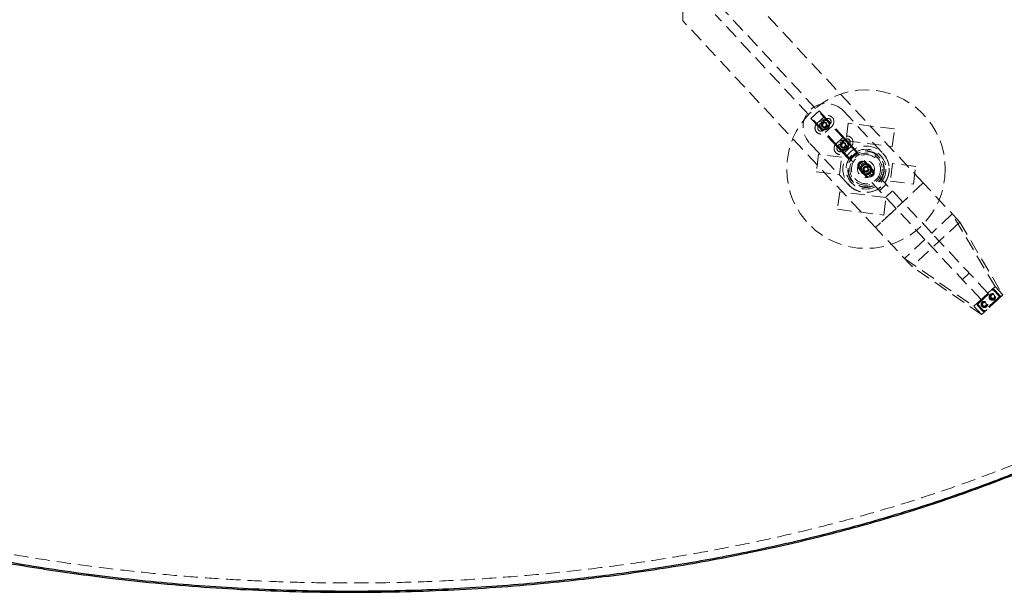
# Model space of a CAD drawing. Header units: millimetres. Extents: x 7 to 417, y 5 to 291.
# Tile 7 of 82: x 82 to 170, y 73 to 124. Entities that reach past the tile are written whole.
import ezdxf

# ---------------------------------------------------------------- set-up
doc = ezdxf.new("R2010")
doc.units = ezdxf.units.MM
doc.linetypes.add('HIDDEN', pattern=[1.905, 1.27, -0.635])
doc.styles.add('SLDTEXTSTYLE2', font='TXT', dxfattribs={"width": 0.605})
doc.dimstyles.new('SLDDIMSTYLE0', dxfattribs={"dimtxt": 2.568319, "dimasz": 3, "dimexe": 0, "dimexo": 0.0625, "dimgap": 0.64208, "dimtad": 1, "dimdec": 1, "dimlfac": 12, "dimrnd": 1e-09, "dimzin": 12, "dimdsep": 46, "dimtxsty": 'SLDTEXTSTYLE2', "dimsah": 1, "dimcen": 0.09, "dimadec": 0, "dimazin": 3, "dimtfac": 1, "dimtdec": 1, "dimtofl": 0, "dimtmove": 0, "dimatfit": 3, "dimfxl": 1, "dimfrac": 2, "dimtolj": 1, "dimtzin": 12, "dimarcsym": 0})

# ---------------------------------------------------------------- blocks, each defined once
blk = doc.blocks.new('_D_7')
at = {"color": 7, "linetype": 'Continuous', "lineweight": 0}
for p, q in [((170.652, 155.013), (184.329, 155.013)), ((183.329, 155.013), (183.329, 99.807)), ((170.652, 99.807), (184.329, 99.807))]:
    blk.add_line(p, q, dxfattribs=at)
at = {"color": 7, "linetype": 'Continuous', "lineweight": 18}
for points in [[(183.329, 155.013), (182.579, 152.013), (184.079, 152.013)], [(183.329, 99.807), (184.079, 102.807), (182.579, 102.807)]]:
    blk.add_solid(points, dxfattribs=at)
at = {"color": 7, "linetype": 'Continuous', "lineweight": 18, "insert": (179.918, 123), "char_height": 2.6458, "attachment_point": 1, "rotation": 90, "style": 'SLDTEXTSTYLE2'}
blk.add_mtext('662,5', dxfattribs=at)

msp = doc.modelspace()

# ---------------------------------------------------------------- linework, layer by layer
at = {"color": 7, "linetype": 'HIDDEN', "lineweight": 18}
for p, q in [((141.08222, 124.27295), (141.08222, 130.54631)), ((162.55182, 109.80293), (146.39829, 127.12547)), ((160.72343, 108.09793), (144.57276, 125.41741)), ((158.28559, 105.82461), (141.08222, 124.27295)), ((160.11397, 107.5296), (143.9633, 124.84907)), ((153.2332, 116.25241), (152.50185, 115.57041)), ((153.89507, 115.54264), (153.2332, 116.25241)), ((155.41418, 116.23521), (158.93783, 112.45655)), ((153.16372, 114.86064), (152.50185, 115.57041)), ((153.04588, 115.1092), (153.65534, 115.67754)), ((153.82584, 115.4947), (153.21638, 114.92637)), ((153.37916, 115.30362), (153.45491, 115.24444)), ((153.45491, 115.24444), (153.39059, 115.31588)), ((153.57803, 115.433), (153.61404, 115.34388)), ((153.61404, 115.34388), (153.59405, 115.4379)), ((153.81494, 115.44562), (153.80157, 115.35043)), ((153.80157, 115.35043), (153.83127, 115.44185)), ((154.27632, 115.1338), (153.89507, 115.54264)), ((154.02643, 115.33808), (153.96725, 115.26234)), ((153.96725, 115.26234), (154.03868, 115.32665)), ((153.54497, 114.4518), (153.16372, 114.86064)), ((153.27163, 115.09214), (153.36681, 115.07877)), ((153.36681, 115.07877), (153.2754, 115.10847)), ((153.37336, 114.89124), (153.27934, 114.87125)), ((153.28424, 114.85523), (153.37336, 114.89124)), ((153.4728, 114.7321), (153.40137, 114.66779)), ((153.41362, 114.65636), (153.4728, 114.7321)), ((153.65471, 115.17825), (153.53059, 115.03117)), ((153.53059, 115.03117), (153.5959, 114.85014)), ((154.86872, 113.03226), (153.54497, 114.4518)), ((153.5959, 114.85014), (153.78534, 114.81619)), ((153.63848, 114.64401), (153.60877, 114.55259)), ((153.61421, 114.49974), (154.22367, 115.06807)), ((153.6251, 114.54882), (153.63848, 114.64401)), ((153.84414, 115.1443), (153.65471, 115.17825)), ((154.39417, 114.88524), (153.78471, 114.3169)), ((153.78534, 114.81619), (153.90945, 114.96327)), ((153.86202, 114.56144), (153.82601, 114.65056)), ((153.82601, 114.65056), (153.84599, 114.55654)), ((153.90945, 114.96327), (153.84414, 115.1443)), ((154.06088, 114.69082), (153.98514, 114.75)), ((153.98514, 114.75), (154.04946, 114.67856)), ((154.15581, 115.13921), (154.06668, 115.1032)), ((154.06668, 115.1032), (154.1607, 115.12319)), ((154.16842, 114.9023), (154.07323, 114.91568)), ((154.07323, 114.91568), (154.16465, 114.88597)), ((155.60007, 113.71425), (154.27632, 115.1338)), ((155.84361, 115.13734), (155.64799, 113.56614)), ((159.97836, 114.62254), (155.84361, 115.13734)), ((159.78273, 113.05134), (159.97836, 114.62254)), ((154.75087, 113.28082), (155.36033, 113.84915)), ((155.53083, 113.66631), (154.92137, 113.09798)), ((155.08416, 113.47524), (155.1599, 113.41606)), ((155.1599, 113.41606), (155.09558, 113.48749)), ((155.28303, 113.60462), (155.31903, 113.5155)), ((155.31903, 113.5155), (155.29905, 113.60952)), ((155.51994, 113.61723), (155.50656, 113.52205)), ((155.50656, 113.52205), (155.53627, 113.61346)), ((155.98132, 113.30542), (155.60007, 113.71425)), ((155.64799, 113.56614), (159.78273, 113.05134)), ((155.73142, 113.5097), (155.67224, 113.43395)), ((155.67224, 113.43395), (155.74368, 113.49827)), ((155.89053, 109.61489), (152.36687, 113.39355)), ((155.24997, 112.62342), (154.86872, 113.03226)), ((154.97662, 113.26376), (155.07181, 113.25038)), ((155.07181, 113.25038), (154.98039, 113.28008)), ((155.07836, 113.06285), (154.98434, 113.04287)), ((154.98923, 113.02684), (155.07836, 113.06285)), ((155.17779, 112.90372), (155.10636, 112.8394)), ((155.11861, 112.82797), (155.17779, 112.90372)), ((155.35971, 113.34986), (155.23559, 113.20279)), ((155.23559, 113.20279), (155.3009, 113.02176)), ((155.91184, 111.91364), (155.24997, 112.62342)), ((155.3009, 113.02176), (155.49033, 112.98781)), ((155.34347, 112.81563), (155.31377, 112.72421)), ((155.3192, 112.67136), (155.92867, 113.23969)), ((155.3301, 112.72044), (155.34347, 112.81563)), ((155.54914, 113.31591), (155.35971, 113.34986)), ((156.09916, 113.05685), (155.4897, 112.48852)), ((155.49033, 112.98781), (155.61445, 113.13488)), ((155.56701, 112.73305), (155.531, 112.82218)), ((155.531, 112.82218), (155.55099, 112.72815)), ((155.61445, 113.13488), (155.54914, 113.31591)), ((155.76588, 112.86243), (155.69013, 112.92161)), ((155.69013, 112.92161), (155.75445, 112.85018)), ((155.8608, 113.31083), (155.77168, 113.27482)), ((155.77168, 113.27482), (155.8657, 113.29481)), ((155.87341, 113.07391), (155.77823, 113.08729)), ((155.77823, 113.08729), (155.86965, 113.05759)), ((156.64319, 112.59564), (155.91184, 111.91364)), ((156.64319, 112.59564), (155.98132, 113.30542)), ((153.18856, 112.36077), (152.99293, 110.78957)), ((155.25593, 112.10337), (153.18856, 112.36077)), ((155.0603, 110.53217), (155.25593, 112.10337)), ((156.83037, 111.62036), (156.70471, 111.45419)), ((156.70471, 111.45419), (157.03705, 111.20287)), ((156.96166, 111.10316), (156.80178, 111.22407)), ((157.51139, 110.44271), (156.8294, 111.17407)), ((157.16271, 111.36904), (156.83037, 111.62036)), ((157.07823, 111.58964), (157.23811, 111.46874)), ((157.26479, 111.12952), (157.43068, 111.22708)), ((157.26633, 110.93708), (157.26479, 111.12952)), ((157.43376, 110.84219), (157.26633, 110.93708)), ((157.99896, 110.89738), (157.31697, 111.62873)), ((157.43068, 111.22708), (157.59812, 111.13219)), ((157.59965, 110.93974), (157.43376, 110.84219)), ((157.59812, 111.13219), (157.59965, 110.93974)), ((158.15973, 110.61508), (157.82739, 110.8664)), ((157.90279, 110.9661), (158.06266, 110.8452)), ((159.80414, 111.53709), (159.60852, 109.96589)), ((161.87151, 111.2797), (159.80414, 111.53709)), ((161.67589, 109.70849), (161.87151, 111.2797)), ((152.99293, 110.78957), (155.0603, 110.53217)), ((157.78621, 110.47963), (157.62634, 110.60053)), ((157.70173, 110.70023), (158.03407, 110.44891)), ((158.15973, 110.61508), (158.03407, 110.44891)), ((159.60852, 109.96589), (161.67589, 109.70849)), ((162.55182, 109.80293), (158.28559, 105.82461)), ((159.2469, 109.68132), (158.63744, 109.11299)), ((159.80067, 109.08748), (159.1912, 108.51915)), ((162.55182, 109.80293), (160.72343, 108.09793)), ((165.80756, 106.31157), (162.55182, 109.80293)), ((155.08171, 109.01792), (154.88609, 107.44672)), ((159.21646, 108.50312), (155.08171, 109.01792)), ((159.02083, 106.93192), (159.21646, 108.50312)), ((154.88609, 107.44672), (159.02083, 106.93192)), ((160.11397, 107.5296), (158.28559, 105.82461)), ((162.69611, 104.7606), (160.11397, 107.5296)), ((163.30557, 105.32893), (160.72343, 108.09793)), ((165.13138, 107.03152), (163.30557, 105.32893)), ((168.9611, 100.54711), (165.13138, 107.03152)), ((161.54133, 102.33325), (158.28559, 105.82461)), ((165.80756, 106.31157), (161.54133, 102.33325)), ((165.81355, 106.30514), (165.80756, 106.31157)), ((165.81355, 106.30514), (169.6516, 99.80664)), ((162.69611, 104.7606), (160.8703, 103.058)), ((167.71171, 99.38203), (162.69611, 104.7606)), ((168.32117, 99.95036), (163.30557, 105.32893)), ((160.8703, 103.058), (167.07177, 98.78528)), ((161.54732, 102.32682), (161.54133, 102.33325)), ((167.76227, 98.04481), (161.54732, 102.32682)), ((166.65309, 101.73915), (166.04363, 101.17082)), ((168.9611, 100.54711), (168.32117, 99.95036)), ((168.9611, 100.54711), (169.6516, 99.80664)), ((167.41102, 99.08741), (168.68479, 100.27523)), ((167.46785, 99.02647), (168.74163, 100.21428)), ((169.6516, 99.80664), (167.76227, 98.04481)), ((169.30428, 99.61091), (168.0305, 98.4231)), ((169.36111, 99.54997), (168.08734, 98.36215)), ((168.68479, 100.27523), (168.74163, 100.21428)), ((168.92035, 100.267), (168.85941, 100.21017)), ((168.85941, 100.21017), (169.30839, 99.72869)), ((168.92035, 100.267), (169.36934, 99.78553)), ((169.30428, 99.61091), (169.36111, 99.54997)), ((169.36934, 99.78553), (169.30839, 99.72869)), ((167.71171, 99.38203), (167.07177, 98.78528)), ((167.07177, 98.78528), (167.76227, 98.04481)), ((167.46374, 98.90869), (167.40279, 98.85185)), ((167.85178, 98.37038), (167.40279, 98.85185)), ((167.41102, 99.08741), (167.46785, 99.02647)), ((167.91272, 98.42721), (167.46374, 98.90869)), ((167.91272, 98.42721), (167.85178, 98.37038)), ((168.0305, 98.4231), (168.08734, 98.36215))]:
    msp.add_line(p, q, dxfattribs=at)
for centre, radius in [((157.43222, 111.03463), 7.08333), ((153.72002, 114.99722), 0.45833), ((153.72002, 114.99722), 0.45415), ((153.72002, 114.99722), 0.41667), ((153.72002, 114.99722), 0.26667), ((153.72002, 114.99722), 0.25), ((153.72002, 114.99722), 0.22917), ((153.72002, 114.99722), 0.20833), ((153.72002, 114.99722), 0.19226), ((155.42502, 113.16884), 0.45833), ((155.42502, 113.16884), 0.45415), ((155.42502, 113.16884), 0.41667), ((155.42502, 113.16884), 0.26667), ((155.42502, 113.16884), 0.25), ((155.42502, 113.16884), 0.22917), ((155.42502, 113.16884), 0.20833), ((155.42502, 113.16884), 0.19226), ((157.43222, 111.03463), 2.06745), ((157.43222, 111.03463), 2.06745), ((157.43222, 111.03463), 1.77877), ((157.43222, 111.03463), 1.63444), ((157.43222, 111.03463), 1.58632), ((157.43222, 111.03463), 1.44199), ((157.43222, 111.03463), 1.29765), ((157.43222, 111.03463), 1.29765), ((157.43222, 111.03463), 0.75), ((157.43222, 111.03463), 0.45833), ((157.43222, 111.03463), 0.45415), ((157.43222, 111.03463), 0.27083), ((157.43222, 111.03463), 0.26667), ((157.43222, 111.03463), 0.26042), ((157.43222, 111.03463), 0.25), ((157.43222, 111.03463), 0.22917), ((157.43222, 111.03463), 0.20833), ((157.43222, 111.03463), 0.19226), ((168.71213, 99.62275), 0.29167), ((168.76088, 99.66822), 0.25), ((168.76088, 99.66822), 0.16667), ((168.01125, 98.96917), 0.29167), ((168.01125, 98.96917), 0.25), ((168.01125, 98.96917), 0.16667)]:
    msp.add_circle(centre, radius, dxfattribs=at)
for centre, radius, start, end in [((153.89052, 114.81438), 2.08333, 43, 223), ((154.02475, 115.28139), 0.54167, 313, 133), ((154.02475, 115.28139), 0.29167, 313, 133), ((153.41529, 114.71305), 0.54167, 133, 313), ((153.41529, 114.71305), 0.29167, 133, 313), ((155.72975, 113.453), 0.54167, 313, 133), ((155.72975, 113.453), 0.29167, 313, 133), ((155.12029, 112.88467), 0.54167, 133, 313), ((155.12029, 112.88467), 0.29167, 133, 313), ((157.41418, 111.03572), 2.08333, 223, 43), ((157.07318, 111.4014), 0.33333, 43, 223), ((157.43222, 111.03463), 0.49167, 170.6844377, 295.1213473), ((157.43222, 111.03463), 0.49167, 115.1213473, 170.6844377), ((157.43222, 111.03463), 0.41667, 142.9028925, 202.9028925), ((157.43222, 111.03463), 0.41667, 202.9028925, 262.9028925), ((157.43222, 111.03463), 0.41667, 82.9028925, 142.9028925), ((157.43222, 111.03463), 0.49167, 350.6844377, 115.1213473), ((157.43222, 111.03463), 0.41667, 22.9028925, 82.9028925), ((157.75518, 110.67004), 0.33333, 223, 43), ((157.43222, 111.03463), 0.49167, 295.1213473, 350.6844377), ((157.43222, 111.03463), 0.41667, 322.9028925, 22.9028925), ((157.43222, 111.03463), 0.41667, 262.9028925, 322.9028925), ((168.79846, 100.15334), 0.16667, 43, 133), ((168.79846, 100.15334), 0.08333, 43, 133), ((169.24744, 99.67186), 0.08333, 313, 43), ((169.24744, 99.67186), 0.16667, 313, 43), ((167.52469, 98.96552), 0.16667, 133, 223), ((167.52469, 98.96552), 0.08333, 133, 223), ((167.97367, 98.48405), 0.16667, 223, 313), ((167.97367, 98.48405), 0.08333, 223, 313)]:
    msp.add_arc(centre, radius, start, end, dxfattribs=at)
for centre, start_param, end_param in [((162.53392, 109.78624), 3.29867229, 3.32538519), ((158.30348, 105.84129), 2.95780011, 2.98451302)]:
    msp.add_ellipse(centre, major_axis=(-2.61433, 2.80352), ratio=0.03492077, start_param=start_param, end_param=end_param, dxfattribs=at)
at = {"color": 7, "linetype": 'Continuous', "lineweight": 25}
for points, knots in [([(211.43222, 127.40963), (211.4219, 126.81851), (211.40122, 125.63475), (211.23412, 123.86182), (210.96763, 122.09278), (210.59224, 120.32958), (210.11104, 118.57413), (209.52386, 116.82833), (208.83156, 115.09408), (208.03487, 113.37323), (207.1347, 111.66762), (206.13203, 109.97909), (205.02799, 108.30941), (203.82376, 106.66037), (202.52067, 105.03371), (201.12012, 103.43115), (199.62362, 101.8544), (198.03279, 100.30511), (196.34932, 98.78494), (194.57503, 97.29548), (192.71182, 95.83833), (190.76168, 94.41503), (188.72669, 93.02709), (186.60903, 91.67598), (184.41096, 90.36314), (182.04124, 89.03763), (179.49376, 87.70837), (176.76346, 86.38466), (173.94551, 85.11602), (171.0437, 83.90416), (168.06191, 82.75069), (165.06366, 81.67843), (162.05638, 80.68425), (159.04702, 79.7651), (155.98086, 78.90279), (152.86155, 78.09835), (149.62785, 77.33747), (146.28133, 76.62563), (142.82406, 75.96832), (139.32466, 75.38005), (135.78783, 74.8616), (132.21831, 74.41366), (128.40527, 74.01425), (124.35059, 73.67987), (120.05787, 73.42795), (115.74907, 73.27661), (111.40606, 73.22583), (107.037, 73.27784), (102.65026, 73.43473), (98.28049, 73.69586), (93.93613, 74.06074), (89.93055, 74.49556), (86.26448, 74.97539), (82.93635, 75.47749), (79.64222, 76.04154), (76.38602, 76.66687), (73.10766, 77.36641), (69.81344, 78.14371), (66.51012, 79.00245), (63.26708, 79.92615), (60.08866, 80.91357), (56.97913, 81.96339), (53.99916, 83.05353), (51.14906, 84.17825), (48.42858, 85.33179), (45.78325, 86.53554), (43.21622, 87.78807), (40.77327, 89.06556), (38.45349, 90.36314), (36.25542, 91.67598), (34.13776, 93.02709), (32.10277, 94.41503), (30.15263, 95.83833), (28.28941, 97.29548), (26.51513, 98.78494), (24.83166, 100.30511), (23.24083, 101.8544), (21.74433, 103.43115), (20.34378, 105.03371), (19.04068, 106.66037), (17.83646, 108.30941), (16.73241, 109.97909), (15.72975, 111.66762), (14.82958, 113.37323), (14.03289, 115.09408), (13.34058, 116.82833), (12.75343, 118.57413), (12.27211, 120.32958), (11.89717, 122.09278), (11.62904, 123.86182), (11.46803, 125.63475), (11.41434, 127.40963), (11.46803, 129.18451), (11.62904, 130.95744), (11.89717, 132.72648), (12.27211, 134.48968), (12.75343, 136.24514), (13.34058, 137.99093), (14.03289, 139.72519), (14.82958, 141.44604), (15.72975, 143.15164), (16.73241, 144.84018), (17.83646, 146.50985), (19.04068, 148.15889), (20.34378, 149.78555), (21.74433, 151.38811), (23.24083, 152.96486), (24.83166, 154.51415), (26.51513, 156.03433), (28.28941, 157.52378), (30.15263, 158.98093), (32.10277, 160.40423), (34.13776, 161.79218), (36.25542, 163.14328), (38.45349, 164.45612), (40.82321, 165.78164), (43.37068, 167.11089), (46.10099, 168.4346), (48.91894, 169.70324), (51.82075, 170.9151), (54.80253, 172.06858), (57.80079, 173.14083), (60.80807, 174.13501), (63.81743, 175.05417), (66.88359, 175.91647), (70.0029, 176.72091), (73.23659, 177.48179), (76.58312, 178.19364), (80.04039, 178.85094), (83.53979, 179.43921), (87.07662, 179.95767), (90.64614, 180.4056), (94.45918, 180.80501), (98.51386, 181.13939), (102.80658, 181.39131), (107.11538, 181.54265), (111.45838, 181.59344), (115.82745, 181.54142), (120.21418, 181.38454), (124.58396, 181.1234), (128.92831, 180.75852), (132.9339, 180.32371), (136.59997, 179.84387), (139.9281, 179.34178), (143.22223, 178.77773), (146.47843, 178.15239), (149.75679, 177.45286), (153.05101, 176.67556), (156.35433, 175.81682), (159.59737, 174.89312), (162.77579, 173.9057), (165.88531, 172.85588), (168.86529, 171.76573), (171.71538, 170.64101), (174.43587, 169.48748), (177.0812, 168.28373), (179.64823, 167.03119), (182.09118, 165.7537), (184.41096, 164.45612), (186.60903, 163.14328), (188.72669, 161.79218), (190.76168, 160.40423), (192.71182, 158.98093), (194.57503, 157.52378), (196.34932, 156.03433), (198.03279, 154.51415), (199.62362, 152.96486), (201.12012, 151.38811), (202.52067, 149.78555), (203.82376, 148.15889), (205.02799, 146.50985), (206.13203, 144.84018), (207.1347, 143.15164), (208.03487, 141.44604), (208.83156, 139.72519), (209.52386, 137.99093), (210.11104, 136.24514), (210.59224, 134.48968), (210.96763, 132.72648), (211.23412, 130.95744), (211.40122, 129.18451), (211.4219, 128.00075), (211.43222, 127.40963)], [0, 0, 0, 0, 0.00358152, 0.00717224, 0.01078128, 0.01441752, 0.01808953, 0.02180549, 0.0255731, 0.02939953, 0.03329141, 0.03725472, 0.04129487, 0.04541661, 0.04962411, 0.05392091, 0.05830996, 0.06279367, 0.0673739, 0.07205197, 0.07682875, 0.08170461, 0.08667953, 0.09175303, 0.09692429, 0.1021921, 0.10820472, 0.1143339, 0.12057654, 0.12692913, 0.13338776, 0.13994815, 0.14622273, 0.15257954, 0.15901423, 0.16552224, 0.17209881, 0.17914337, 0.18625344, 0.19342276, 0.20064491, 0.20791333, 0.21522135, 0.22387593, 0.23256482, 0.24127666, 0.25, 0.25888187, 0.2677516, 0.27659711, 0.2854064, 0.2941676, 0.30101011, 0.30781013, 0.3145622, 0.32126096, 0.32790116, 0.33487414, 0.34176967, 0.34858209, 0.355306, 0.36193626, 0.36846803, 0.3745323, 0.38050147, 0.38637234, 0.392142, 0.3978079, 0.40307571, 0.40824697, 0.41332047, 0.41829539, 0.42317125, 0.42794803, 0.4326261, 0.43720633, 0.44169004, 0.44607909, 0.45037589, 0.45458339, 0.45870513, 0.46274528, 0.46670859, 0.47060047, 0.4744269, 0.47819451, 0.48191047, 0.48558248, 0.48921872, 0.49282776, 0.49641848, 0.5, 0.50358152, 0.50717224, 0.51078128, 0.51441752, 0.51808953, 0.52180549, 0.5255731, 0.52939953, 0.53329141, 0.53725472, 0.54129487, 0.54541661, 0.54962411, 0.55392091, 0.55830996, 0.56279367, 0.5673739, 0.57205197, 0.57682875, 0.58170461, 0.58667953, 0.59175303, 0.59692429, 0.6021921, 0.60820472, 0.6143339, 0.62057654, 0.62692913, 0.63338776, 0.63994815, 0.64622273, 0.65257954, 0.65901423, 0.66552224, 0.67209881, 0.67914337, 0.68625344, 0.69342276, 0.70064491, 0.70791333, 0.71522135, 0.72387593, 0.73256482, 0.74127666, 0.75, 0.75888187, 0.7677516, 0.77659711, 0.7854064, 0.7941676, 0.80101011, 0.80781013, 0.8145622, 0.82126096, 0.82790116, 0.83487414, 0.84176967, 0.84858209, 0.855306, 0.86193626, 0.86846803, 0.8745323, 0.88050147, 0.88637234, 0.892142, 0.8978079, 0.90307571, 0.90824697, 0.91332047, 0.91829539, 0.92317125, 0.92794803, 0.9326261, 0.93720633, 0.94169004, 0.94607909, 0.95037589, 0.95458339, 0.95870513, 0.96274528, 0.96670859, 0.97060047, 0.9744269, 0.97819451, 0.98191047, 0.98558248, 0.98921872, 0.99282776, 0.99641848, 1, 1, 1, 1]), ([(211.34889, 127.40963), (211.34349, 127.83755), (211.33269, 128.69347), (211.24525, 129.97587), (211.10562, 131.2561), (210.90871, 132.53414), (210.6559, 133.80999), (210.36526, 135.00763), (210.04811, 136.12728), (209.71422, 137.16956), (209.34292, 138.20748), (208.9342, 139.24105), (208.48808, 140.27027), (208.00454, 141.29513), (207.44579, 142.38973), (206.80295, 143.55057), (206.06689, 144.77324), (205.27759, 145.9856), (204.43504, 147.18766), (203.55432, 148.35937), (202.74465, 149.36906), (202.0241, 150.2237), (201.39034, 150.94685), (200.73696, 151.66472), (200.06396, 152.37732), (199.37134, 153.08464), (198.65909, 153.78669), (197.60452, 154.79072), (196.17246, 156.0791), (194.32098, 157.62317), (192.40485, 159.1079), (190.57944, 160.42708), (188.86709, 161.59324), (187.25189, 162.63804), (185.63006, 163.63495), (183.82912, 164.68959), (181.84096, 165.7922), (179.6125, 166.95369), (177.83586, 167.82376), (176.53984, 168.43272), (175.74588, 168.79798), (174.94456, 169.15888), (174.13588, 169.51544), (173.31983, 169.86766), (172.49642, 170.21552), (170.97297, 170.84546), (168.72444, 171.73077), (165.71981, 172.8258), (162.64512, 173.8605), (159.51562, 174.83011), (156.3919, 175.71884), (153.09877, 176.57833), (149.622, 177.40123), (145.90183, 178.1872), (142.1697, 178.88396), (138.41083, 179.49792), (134.63361, 180.02884), (130.79638, 180.48162), (126.94091, 180.85119), (123.07573, 181.13827), (119.2089, 181.34281), (115.33058, 181.46558), (111.44628, 181.50653), (107.56384, 181.46617), (103.69112, 181.34427), (99.82991, 181.14084), (95.96971, 180.85508), (92.39225, 180.51314), (89.10077, 180.13352), (86.10809, 179.73561), (83.1295, 179.28626), (80.13922, 178.78062), (77.14307, 178.21749), (74.1551, 177.59712), (71.20656, 176.92539), (68.28823, 176.20001), (65.34974, 175.40669), (62.30096, 174.51431), (59.16434, 173.51593), (56.76748, 172.68568), (55.17757, 172.10533), (54.36738, 171.80326), (53.56236, 171.49674), (52.7625, 171.18578), (51.9678, 170.87037), (50.66212, 170.3414), (48.86492, 169.58356), (46.60133, 168.56989), (44.39614, 167.52166), (42.39949, 166.5146), (40.60146, 165.5585), (38.992, 164.66215), (37.37427, 163.71866), (35.75215, 162.72586), (34.13122, 161.68188), (32.55844, 160.61538), (31.00503, 159.50568), (29.71606, 158.53353), (28.67461, 157.71289), (27.8933, 157.07822), (27.12865, 156.43766), (26.38065, 155.79121), (25.6493, 155.13888), (24.80504, 154.36134), (23.85916, 153.45342), (22.82533, 152.40818), (21.83423, 151.35103), (20.88586, 150.28198), (19.96387, 149.18151), (19.16252, 148.16497), (18.47162, 147.23835), (17.89515, 146.4279), (17.34294, 145.61265), (16.81498, 144.79259), (16.31128, 143.96774), (15.83183, 143.13809), (15.31354, 142.18797), (14.76941, 141.11458), (14.2152, 139.9146), (13.71235, 138.70912), (13.26086, 137.49817), (12.86073, 136.28175), (12.48337, 134.95938), (12.14428, 133.52983), (11.86157, 131.99272), (11.6603, 130.45311), (11.54044, 128.91108), (11.50418, 127.45279), (11.53625, 126.08045), (11.62284, 124.79481), (11.76594, 123.51125), (11.96554, 122.22976), (12.22164, 120.95036), (12.51532, 119.7503), (12.83522, 118.62937), (13.17148, 117.58692), (13.54525, 116.54872), (13.95654, 115.51477), (14.40534, 114.48508), (14.89165, 113.45964), (15.45358, 112.3641), (16.10001, 111.20209), (16.84007, 109.97813), (17.63343, 108.76468), (18.48009, 107.56174), (19.36429, 106.3902), (20.2095, 105.34039), (21.00168, 104.4073), (21.7469, 103.56792), (22.51853, 102.73584), (23.31656, 101.91106), (24.141, 101.09356), (25.21538, 100.07048), (26.56414, 98.85506), (28.2144, 97.46593), (29.92754, 96.1164), (31.679, 94.82188), (33.46291, 93.58105), (35.29037, 92.38272), (37.1487, 91.23313), (39.1366, 90.07058), (41.25868, 88.90099), (43.52836, 87.72704), (45.36395, 86.83508), (46.73549, 86.19649), (47.64621, 85.78258), (48.56601, 85.37458), (49.49488, 84.97247), (50.43283, 84.57626), (52.02706, 83.91923), (54.30171, 83.02777), (57.2858, 81.94453), (60.33842, 80.92074), (63.44518, 79.96086), (66.54903, 79.0797), (69.82488, 78.22628), (73.2865, 77.40824), (76.99051, 76.62661), (80.71242, 75.93228), (84.46723, 75.31928), (88.24656, 74.78839), (92.08584, 74.33573), (95.94551, 73.96616), (99.81717, 73.67914), (103.69279, 73.47483), (107.57983, 73.35266), (111.46436, 73.31276), (115.33859, 73.35402), (119.19476, 73.47603), (123.03959, 73.67887), (126.88744, 73.96364), (130.4569, 74.30454), (133.74464, 74.68339), (136.73399, 75.0805), (139.71006, 75.52904), (142.70118, 76.03434), (145.70145, 76.5978), (148.69611, 77.21925), (151.65134, 77.8923), (154.57579, 78.61914), (157.51645, 79.41306), (160.56343, 80.30494), (163.69503, 81.30165), (166.08821, 82.13048), (167.67579, 82.70983), (168.48483, 83.01139), (169.28874, 83.31738), (170.08752, 83.62782), (170.88117, 83.94269), (172.18602, 84.4711), (173.98264, 85.22837), (176.24592, 86.24146), (178.45089, 87.2891), (180.4474, 88.29562), (182.24538, 89.25122), (183.85485, 90.14711), (185.47375, 91.09079), (187.09802, 92.08438), (188.72183, 93.12974), (190.29692, 94.19743), (191.85061, 95.30712), (193.13847, 96.27823), (194.17768, 97.09675), (194.95704, 97.7295), (195.71968, 98.36794), (196.46561, 99.01209), (197.19481, 99.66195), (198.03875, 100.43849), (198.98602, 101.34688), (200.02278, 102.39409), (201.01639, 103.45298), (201.96685, 104.52354), (202.88963, 105.62423), (203.69049, 106.63955), (204.37995, 107.56343), (204.9549, 108.37086), (205.50574, 109.18297), (206.03247, 109.99977), (206.53508, 110.82124), (207.01358, 111.6474), (207.53145, 112.59434), (208.07576, 113.66503), (208.63075, 114.86295), (209.13469, 116.06668), (209.58755, 117.2762), (209.98933, 118.49151), (210.3689, 119.81318), (210.71043, 121.24256), (210.99605, 122.78013), (211.19857, 124.32068), (211.32541, 125.86419), (211.34107, 126.89464), (211.34889, 127.40963)], [0, 0, 0, 0, 0.002595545, 0.005191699, 0.007793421, 0.010405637, 0.013033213, 0.015680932, 0.017879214, 0.020090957, 0.022318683, 0.024564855, 0.026831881, 0.0291221, 0.031437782, 0.034285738, 0.037169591, 0.040093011, 0.043059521, 0.046072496, 0.048983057, 0.050909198, 0.05285313, 0.05481555, 0.056797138, 0.058798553, 0.060820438, 0.062863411, 0.067630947, 0.072502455, 0.0774845, 0.082332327, 0.08616199, 0.090050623, 0.094000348, 0.09770907, 0.10270983, 0.107789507, 0.112951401, 0.114708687, 0.116475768, 0.11825276, 0.120039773, 0.12183692, 0.123644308, 0.125462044, 0.131837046, 0.138301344, 0.144859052, 0.151514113, 0.158173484, 0.164558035, 0.172158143, 0.17984427, 0.187620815, 0.195186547, 0.202946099, 0.210757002, 0.218623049, 0.226438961, 0.234266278, 0.242110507, 0.249975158, 0.25782828, 0.265661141, 0.273477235, 0.281281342, 0.289139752, 0.295275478, 0.301379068, 0.307452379, 0.313547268, 0.319774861, 0.325944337, 0.332057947, 0.338118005, 0.344184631, 0.350519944, 0.357386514, 0.36415011, 0.36590511, 0.367653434, 0.369395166, 0.37113039, 0.372859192, 0.374581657, 0.379675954, 0.384689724, 0.389625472, 0.394485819, 0.398253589, 0.401977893, 0.405660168, 0.409613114, 0.413513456, 0.417354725, 0.421139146, 0.425092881, 0.427146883, 0.429182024, 0.43119876, 0.433197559, 0.435178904, 0.437143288, 0.440159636, 0.443131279, 0.446060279, 0.448948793, 0.451799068, 0.454767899, 0.456799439, 0.458809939, 0.460800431, 0.462771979, 0.464725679, 0.466662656, 0.468584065, 0.471290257, 0.473961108, 0.476600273, 0.479211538, 0.481798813, 0.484366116, 0.487551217, 0.490707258, 0.493842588, 0.496965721, 0.500085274, 0.502687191, 0.505290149, 0.507899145, 0.510519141, 0.513155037, 0.515811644, 0.518011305, 0.520224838, 0.522454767, 0.524703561, 0.526973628, 0.529267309, 0.531586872, 0.534441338, 0.537331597, 0.540261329, 0.543234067, 0.546253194, 0.54916328, 0.55140847, 0.553677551, 0.555971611, 0.558291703, 0.560638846, 0.563014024, 0.567290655, 0.571649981, 0.576096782, 0.580517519, 0.584859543, 0.589276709, 0.593772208, 0.598113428, 0.603244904, 0.608468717, 0.61361241, 0.615623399, 0.617646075, 0.619680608, 0.621727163, 0.623785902, 0.625856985, 0.6321869, 0.638604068, 0.64511249, 0.651716, 0.658327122, 0.664682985, 0.672249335, 0.679901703, 0.687644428, 0.695214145, 0.702978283, 0.710793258, 0.718662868, 0.726496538, 0.734341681, 0.742203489, 0.750085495, 0.757904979, 0.76570443, 0.773487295, 0.781258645, 0.789107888, 0.795236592, 0.801333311, 0.807399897, 0.81349256, 0.819733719, 0.825916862, 0.832044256, 0.83811823, 0.844195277, 0.850519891, 0.857375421, 0.86412872, 0.865881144, 0.867626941, 0.869366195, 0.87109899, 0.87282541, 0.874545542, 0.879638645, 0.884651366, 0.889586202, 0.894445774, 0.898213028, 0.901936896, 0.905618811, 0.909579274, 0.913486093, 0.917332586, 0.92112099, 0.92506678, 0.927115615, 0.929145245, 0.931156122, 0.93314871, 0.935123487, 0.937080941, 0.940105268, 0.943083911, 0.946018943, 0.94891253, 0.951766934, 0.954730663, 0.956755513, 0.958759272, 0.960742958, 0.962707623, 0.964654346, 0.966584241, 0.968498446, 0.97120083, 0.973868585, 0.976505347, 0.979114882, 0.981701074, 0.984267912, 0.987454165, 0.990612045, 0.993749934, 0.996876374, 1, 1, 1, 1])]:
    msp.add_open_spline(points, degree=3, knots=knots, dxfattribs=at)
at = {"color": 7, "linetype": 'HIDDEN', "lineweight": 18}
for points, knots in [([(210.59914, 127.40963), (210.59111, 126.89548), (210.57504, 125.86616), (210.44543, 124.32981), (210.24083, 122.80799), (209.95602, 121.30153), (209.59566, 119.8148), (209.16014, 118.34272), (208.65254, 116.88958), (208.07383, 115.45372), (207.42973, 114.0441), (206.70152, 112.61813), (205.88167, 111.17245), (204.96905, 109.71649), (203.99124, 108.29259), (202.95876, 106.91011), (201.9504, 105.66114), (200.98048, 104.5352), (200.0677, 103.5319), (199.13139, 102.55458), (198.17365, 101.60276), (196.9307, 100.42493), (195.3769, 99.04395), (193.49219, 97.49377), (191.54984, 96.00991), (189.55495, 94.58951), (187.51261, 93.23069), (185.42484, 91.93019), (183.22757, 90.64635), (180.92394, 89.3861), (178.51576, 88.15467), (176.07942, 86.9888), (173.61338, 85.88379), (170.96394, 84.77204), (168.12833, 83.66485), (165.10735, 82.57449), (162.06111, 81.55943), (158.9991, 80.619), (155.93118, 79.75242), (152.66122, 78.90507), (149.20088, 78.09288), (145.5294, 77.32332), (141.858, 76.6423), (137.92871, 76.00461), (133.75733, 75.43046), (129.32724, 74.93571), (124.88375, 74.55211), (120.41985, 74.27792), (115.94181, 74.11308), (111.66862, 74.06044), (107.60962, 74.10237), (103.77206, 74.22251), (99.94646, 74.42265), (96.13187, 74.70315), (92.3558, 75.06181), (88.60951, 75.49879), (84.90519, 76.01197), (81.20434, 76.60799), (77.65744, 77.26147), (74.24307, 77.96843), (70.97957, 78.71689), (67.72576, 79.539), (64.48991, 80.43525), (61.26547, 81.41106), (58.05834, 82.46896), (54.88177, 83.60877), (51.89858, 84.77138), (49.10823, 85.94448), (46.50655, 87.11677), (43.94311, 88.35492), (41.41297, 89.66558), (38.91831, 91.0534), (36.64062, 92.41677), (34.57092, 93.74196), (32.7053, 95.01173), (30.87335, 96.34029), (29.08697, 97.72382), (27.3547, 99.16081), (25.80498, 100.54209), (24.43666, 101.84621), (23.22635, 103.07228), (22.05982, 104.33226), (20.9309, 105.63775), (19.92519, 106.88843), (19.03607, 108.07425), (18.25321, 109.1888), (17.50838, 110.32567), (16.8038, 111.48495), (16.10918, 112.72334), (15.4361, 114.0412), (14.79277, 115.4491), (14.21456, 116.88234), (13.70477, 118.3407), (13.26675, 119.82187), (12.90504, 121.3164), (12.62055, 122.82811), (12.4155, 124.35298), (12.29186, 125.89015), (12.25143, 127.43276), (12.29437, 128.97478), (12.42025, 130.50977), (12.62717, 132.03168), (12.91305, 133.53964), (13.2756, 135.02997), (13.71399, 136.50689), (14.22395, 137.96169), (14.80257, 139.3929), (15.44683, 140.80024), (16.17622, 142.22594), (16.99961, 143.67498), (17.91404, 145.13118), (18.89455, 146.55651), (19.92983, 147.94025), (20.93954, 149.18865), (21.90887, 150.3121), (22.8207, 151.31297), (23.75671, 152.28875), (24.71491, 153.23988), (25.96025, 154.4186), (27.51904, 155.80235), (29.41252, 157.35754), (31.36689, 158.84807), (33.37553, 160.27534), (35.42976, 161.63877), (37.52431, 162.94011), (39.72377, 164.22192), (42.02891, 165.47986), (44.4412, 166.71034), (46.88534, 167.87693), (49.36236, 168.98376), (52.02025, 170.09562), (54.85547, 171.19906), (57.85909, 172.27984), (60.87869, 173.28365), (63.92057, 174.21644), (66.97635, 175.07845), (70.23761, 175.92254), (73.68471, 176.73097), (77.3444, 177.49771), (81.00881, 178.17733), (84.72459, 178.7804), (88.47427, 179.30371), (92.27128, 179.7488), (96.08068, 180.11188), (99.90824, 180.39431), (103.74767, 180.59583), (107.5976, 180.71671), (111.44371, 180.75659), (115.2812, 180.71623), (119.10516, 180.59613), (122.91872, 180.39649), (126.72437, 180.11674), (130.49315, 179.75904), (134.23531, 179.32295), (137.93713, 178.8106), (141.63863, 178.21498), (145.18767, 177.56159), (148.60693, 176.85402), (151.87672, 176.1044), (155.13897, 175.28026), (158.38297, 174.38164), (161.61164, 173.40422), (164.81602, 172.34683), (167.98498, 171.20954), (170.96036, 170.05004), (173.74564, 168.87935), (176.34469, 167.70863), (178.9073, 166.47137), (181.43873, 165.16054), (183.93685, 163.77129), (186.12595, 162.46122), (188.02091, 161.25313), (189.62565, 160.17521), (191.21055, 159.05171), (192.75488, 157.89464), (194.27097, 156.69176), (195.74139, 155.45373), (197.12813, 154.21144), (198.41872, 152.98196), (199.63048, 151.75497), (200.79922, 150.49309), (201.93028, 149.18548), (202.93694, 147.93382), (203.82581, 146.74852), (204.60738, 145.63609), (205.35035, 144.50254), (206.05267, 143.34782), (206.74542, 142.11418), (207.41714, 140.80105), (208.06012, 139.39686), (208.63918, 137.96533), (209.15065, 136.50658), (209.59065, 135.02373), (209.95411, 133.52729), (210.2405, 132.01396), (210.44555, 130.48852), (210.57507, 128.95184), (210.59112, 127.92338), (210.59914, 127.40963)], [0, 0, 0, 0, 0.00314853, 0.00630329, 0.00943577, 0.01254944, 0.01568844, 0.01880097, 0.02194768, 0.02511193, 0.02827885, 0.03143628, 0.03491525, 0.03845411, 0.04195691, 0.0454912, 0.04901915, 0.05178572, 0.0545917, 0.0573253, 0.06007407, 0.06286054, 0.06781183, 0.07280201, 0.07780291, 0.08277881, 0.08779762, 0.0928243, 0.09784102, 0.1033815, 0.10890382, 0.1144043, 0.11992145, 0.1254523, 0.13199981, 0.13856275, 0.14512041, 0.151663, 0.15817877, 0.16464334, 0.17234979, 0.17994524, 0.18761581, 0.19521669, 0.20432305, 0.21340117, 0.2225145, 0.23163551, 0.24078897, 0.24995599, 0.25780589, 0.26564776, 0.27346886, 0.28126601, 0.28907146, 0.2966976, 0.30436391, 0.31197329, 0.31965356, 0.32645045, 0.33332655, 0.3401581, 0.34700284, 0.35388871, 0.36078865, 0.36768359, 0.37455566, 0.38039497, 0.38622006, 0.39203045, 0.39782793, 0.40366912, 0.40951136, 0.41408262, 0.41871888, 0.42333068, 0.42794009, 0.43255464, 0.43711243, 0.44065125, 0.44412974, 0.44766209, 0.45116549, 0.45469791, 0.45748889, 0.46024136, 0.46303822, 0.4658113, 0.46854818, 0.47173259, 0.47487144, 0.47802535, 0.48119446, 0.48432943, 0.48748131, 0.49060781, 0.49374617, 0.49690004, 0.50004802, 0.50319249, 0.50634315, 0.50947604, 0.51259476, 0.51573898, 0.51886568, 0.52202643, 0.52517676, 0.52831697, 0.53150282, 0.53498184, 0.53852077, 0.54203067, 0.54557436, 0.54910222, 0.55186198, 0.55466095, 0.55739342, 0.56014225, 0.56292888, 0.5678943, 0.57290425, 0.57793225, 0.58294452, 0.58799283, 0.59302985, 0.59804472, 0.60358202, 0.60911077, 0.61462772, 0.62016696, 0.62572519, 0.63227122, 0.63879772, 0.64527342, 0.65175791, 0.65828217, 0.66471727, 0.6723881, 0.67996446, 0.6876155, 0.69521143, 0.70301754, 0.710801, 0.71862351, 0.72645202, 0.7343048, 0.7421686, 0.75004071, 0.75785978, 0.76567081, 0.77347031, 0.78124609, 0.78903958, 0.79665408, 0.80431826, 0.81192556, 0.81961361, 0.82641755, 0.83330892, 0.84015724, 0.84702313, 0.85392305, 0.86081537, 0.86768695, 0.87454095, 0.88037021, 0.88618906, 0.8919971, 0.89779626, 0.90364562, 0.90950078, 0.91341782, 0.91740802, 0.92133913, 0.9253147, 0.929225, 0.93319036, 0.9370854, 0.94062568, 0.94410556, 0.94764531, 0.95115765, 0.95469216, 0.95748035, 0.96023012, 0.96301725, 0.96577954, 0.96850591, 0.97168067, 0.97481011, 0.97796153, 0.9811348, 0.98427376, 0.98743075, 0.9905622, 0.99370199, 0.99685393, 1, 1, 1, 1]), ([(156.80178, 111.22407), (156.77455, 111.24897), (156.73146, 111.28838), (156.69854, 111.35374), (156.689, 111.39775), (156.69112, 111.43075), (156.70032, 111.44661), (156.70471, 111.45419)], [0, 0, 0, 0, 0.40620402, 0.6429701, 0.79860172, 0.9037985, 1, 1, 1, 1]), ([(156.83037, 111.62036), (156.8358, 111.6261), (156.84799, 111.63897), (156.87959, 111.65099), (156.93162, 111.65396), (157.00383, 111.63692), (157.05236, 111.60608), (157.07823, 111.58964)], [0, 0, 0, 0, 0.08690798, 0.19497532, 0.3643972, 0.66116489, 1, 1, 1, 1]), ([(156.95478, 111.09408), (156.97465, 111.12035), (157.01506, 111.17379), (157.06517, 111.24005), (157.09381, 111.27792), (157.09988, 111.28595)], [0, 0, 0, 0, 0.43238197, 0.87954735, 1, 1, 1, 1]), ([(157.0484, 110.87248), (157.03193, 110.91146), (156.99925, 110.98882), (156.96953, 111.05918), (156.95478, 111.09408)], [0, 0, 0, 0, 0.50399488, 1, 1, 1, 1]), ([(157.14202, 110.65088), (157.12921, 110.68122), (157.10313, 110.74294), (157.0708, 110.81946), (157.05233, 110.8632), (157.0484, 110.87248)], [0, 0, 0, 0, 0.43238197, 0.87954735, 1, 1, 1, 1]), ([(157.09988, 111.28595), (157.12541, 111.31971), (157.17607, 111.38669), (157.22213, 111.44761), (157.24498, 111.47783)], [0, 0, 0, 0, 0.503994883, 1, 1, 1, 1]), ([(157.24498, 111.47783), (157.27303, 111.47434), (157.34825, 111.46497), (157.4315, 111.45461), (157.4837, 111.44811)], [0, 0, 0, 0, 0.372862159, 1, 1, 1, 1]), ([(157.4837, 111.44811), (157.48887, 111.44746), (157.5547, 111.43927), (157.6372, 111.429), (157.70713, 111.42029), (157.72242, 111.41838)], [0, 0, 0, 0, 0.06240818, 0.79505652, 1, 1, 1, 1]), ([(157.72242, 111.41838), (157.73524, 111.38804), (157.76132, 111.32632), (157.79364, 111.2498), (157.81212, 111.20607), (157.81604, 111.19679)], [0, 0, 0, 0, 0.43238197, 0.87954735, 1, 1, 1, 1]), ([(157.90966, 110.97519), (157.88979, 110.94892), (157.84938, 110.89547), (157.79928, 110.82922), (157.77064, 110.79135), (157.76456, 110.78331)], [0, 0, 0, 0, 0.43238197, 0.87954735, 1, 1, 1, 1]), ([(157.81604, 111.19679), (157.83251, 111.1578), (157.8652, 111.08044), (157.89492, 111.01008), (157.90966, 110.97519)], [0, 0, 0, 0, 0.50399488, 1, 1, 1, 1]), ([(158.06266, 110.8452), (158.08989, 110.8203), (158.13299, 110.78088), (158.16591, 110.71552), (158.17545, 110.67151), (158.17333, 110.63852), (158.16413, 110.62265), (158.15973, 110.61508)], [0, 0, 0, 0, 0.40620402, 0.6429701, 0.79860172, 0.9037985, 1, 1, 1, 1]), ([(157.38074, 110.62116), (157.32854, 110.62766), (157.24529, 110.63802), (157.17007, 110.64739), (157.14202, 110.65088)], [0, 0, 0, 0, 0.62713784, 1, 1, 1, 1]), ([(157.61946, 110.59144), (157.60418, 110.59334), (157.53424, 110.60205), (157.45174, 110.61232), (157.38591, 110.62051), (157.38074, 110.62116)], [0, 0, 0, 0, 0.204943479, 0.937591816, 1, 1, 1, 1]), ([(157.76456, 110.78331), (157.73903, 110.74955), (157.68838, 110.68257), (157.64231, 110.62165), (157.61946, 110.59144)], [0, 0, 0, 0, 0.50399488, 1, 1, 1, 1]), ([(158.03407, 110.44891), (158.02864, 110.44317), (158.01646, 110.43029), (157.98486, 110.41827), (157.93283, 110.4153), (157.86062, 110.43234), (157.81209, 110.46318), (157.78621, 110.47963)], [0, 0, 0, 0, 0.08690798, 0.19497532, 0.3643972, 0.66116489, 1, 1, 1, 1])]:
    msp.add_open_spline(points, degree=3, knots=knots, dxfattribs=at)

# ---------------------------------------------------------------- dimensions: what is measured, and where the dimension line sits
at = {"color": 7, "linetype": 'Continuous', "lineweight": 18}
dim = msp.add_linear_dim(base=(183.32908, 99.80664), p1=(169.6516, 155.01263), p2=(169.6516, 99.80664), angle=90, dimstyle='SLDDIMSTYLE0', dxfattribs=at)
dim.commit()
dim.dimension.update_dxf_attribs({"geometry": '_D_7', "text_midpoint": (183.32908, 127.40963), "dimtype": 160})

doc.saveas('drawing.dxf')
